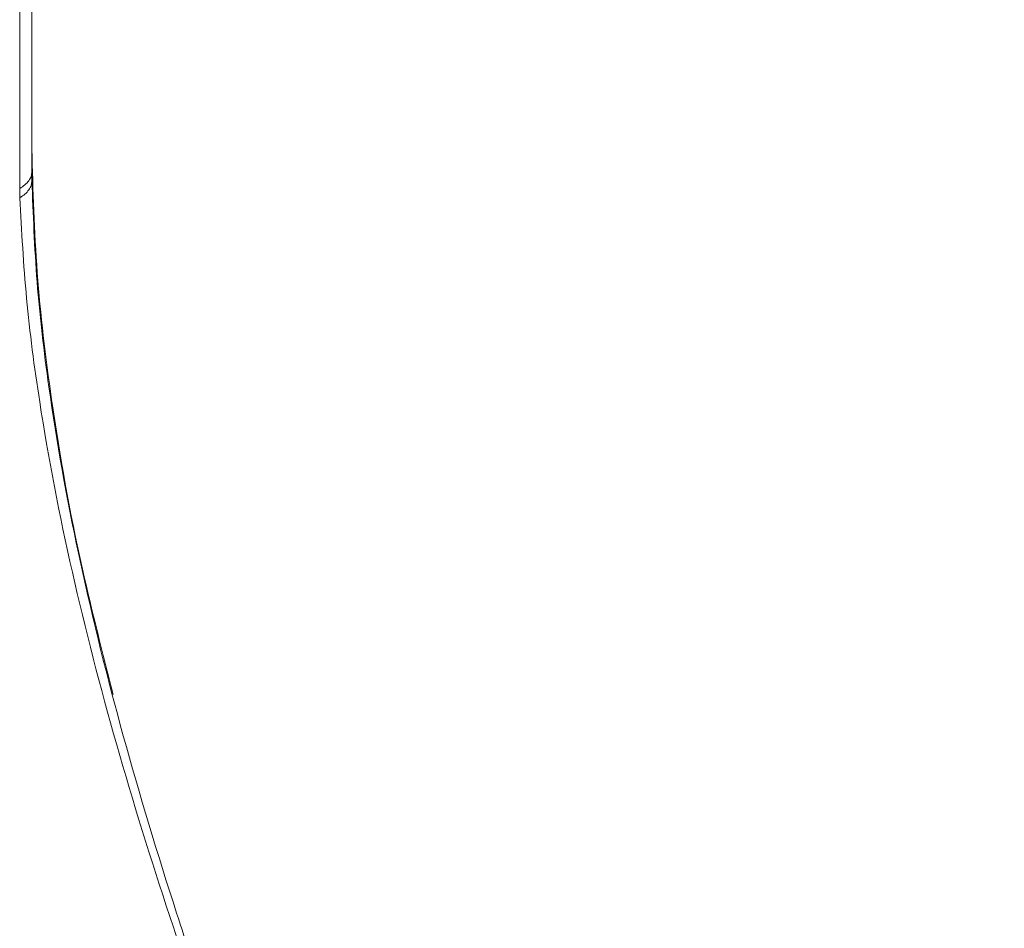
# Model space of a CAD drawing. Header units: millimetres. Extents: x 0 to 1118, y 0 to 864.
# Tile 250 of 256: x 939 to 951, y 208 to 219. Entities that reach past the tile are written whole.
import ezdxf

# ---------------------------------------------------------------- set-up
doc = ezdxf.new("R2010")
doc.units = ezdxf.units.MM

msp = doc.modelspace()

# ---------------------------------------------------------------- linework, layer by layer
at = {"color": 7, "linetype": 'Continuous', "lineweight": 15}
for p, q in [((939.573, 220.207), (939.573, 217.215)), ((939.427, 217.011), (939.427, 220.008))]:
    msp.add_line(p, q, dxfattribs=at)
for points, knots in [([(940.549, 210.94), (940.42, 211.443), (940.113, 212.639), (939.815, 214.331), (939.613, 216.016), (939.586, 216.99), (939.573, 217.48)], [0, 0, 0, 0, 0.22233, 0.52839, 0.76331, 1, 1, 1, 1]), ([(939.573, 217.215), (939.573, 217.206), (939.573, 217.188), (939.573, 217.16), (939.573, 217.133), (939.573, 217.115), (939.573, 217.106)], [0, 0, 0, 0, 0.249996, 0.499994, 0.749996, 1, 1, 1, 1]), ([(939.573, 217.106), (939.588, 216.704), (939.619, 215.897), (939.792, 214.408), (940.108, 212.637), (940.617, 210.568), (941.25, 208.453), (942.025, 206.189), (942.93, 203.797), (944.142, 200.799), (945.616, 197.319), (947.007, 194.008), (948.061, 191.347), (948.811, 189.343), (949.496, 187.336), (949.939, 185.964), (950.127, 185.267), (950.135, 185.236)], [0, 0, 0, 0, 0.041579, 0.083396, 0.147746, 0.212686, 0.278987, 0.345583, 0.42361, 0.501781, 0.625166, 0.748836, 0.810806, 0.872831, 0.934912, 0.997131, 1, 1, 1, 1]), ([(939.428, 216.9), (939.428, 216.918), (939.428, 216.946), (939.427, 216.983), (939.427, 217.002), (939.427, 217.011), (939.427, 217.011)], [0, 0, 0, 0, 0.499938, 0.749913, 0.99989, 1, 1, 1, 1]), ([(937.621, 211.02), (937.575, 210.505), (937.485, 209.476), (937.472, 207.929), (937.532, 206.383), (937.718, 204.247), (938.121, 201.558), (938.904, 197.937), (939.573, 195.398), (940.009, 193.93), (940.017, 193.902)], [0, 0, 0, 0, 0.085897, 0.171816, 0.259726, 0.34765, 0.53742, 0.728241, 0.994848, 1, 1, 1, 1]), ([(941.285, 189.689), (940.851, 191.126), (939.982, 194), (938.91, 197.954), (938.132, 201.578), (937.728, 204.258), (937.543, 206.387), (937.482, 207.924), (937.495, 209.474), (937.586, 210.51), (937.631, 211.029)], [0, 0, 0, 0, 0.2115026, 0.423133, 0.5736118, 0.7247467, 0.7936845, 0.8628058, 0.9312333, 1, 1, 1, 1])]:
    msp.add_open_spline(points, degree=3, knots=knots, dxfattribs=at)
for points in [[(939.573, 217.215), (939.571, 217.196), (939.568, 217.158), (939.538, 217.104), (939.492, 217.053), (939.448, 217.025), (939.427, 217.011)], [(939.573, 217.106), (939.571, 217.087), (939.568, 217.049), (939.538, 216.994), (939.493, 216.943), (939.45, 216.914), (939.428, 216.9)]]:
    msp.add_open_spline(points, degree=3, dxfattribs=at)
at = {"color": 9, "linetype": 'Continuous', "lineweight": 15}
msp.add_open_spline([(951.23, 180.688), (951.197, 180.877), (951.046, 181.724), (950.682, 183.25), (950.143, 185.256), (949.514, 187.27), (948.818, 189.282), (948.063, 191.291), (947.001, 193.953), (945.601, 197.26), (944.116, 200.729), (942.892, 203.713), (941.986, 206.07), (941.211, 208.283), (940.568, 210.354), (940.032, 212.423), (939.688, 214.207), (939.493, 215.702), (939.45, 216.5), (939.428, 216.9)], degree=3, knots=[0, 0, 0, 0, 0.015853, 0.070905, 0.125719, 0.180452, 0.235318, 0.289883, 0.344507, 0.453239, 0.561542, 0.629912, 0.698374, 0.754894, 0.81161, 0.869221, 0.92731, 0.963558, 1, 1, 1, 1], dxfattribs=at)

doc.saveas('drawing.dxf')
